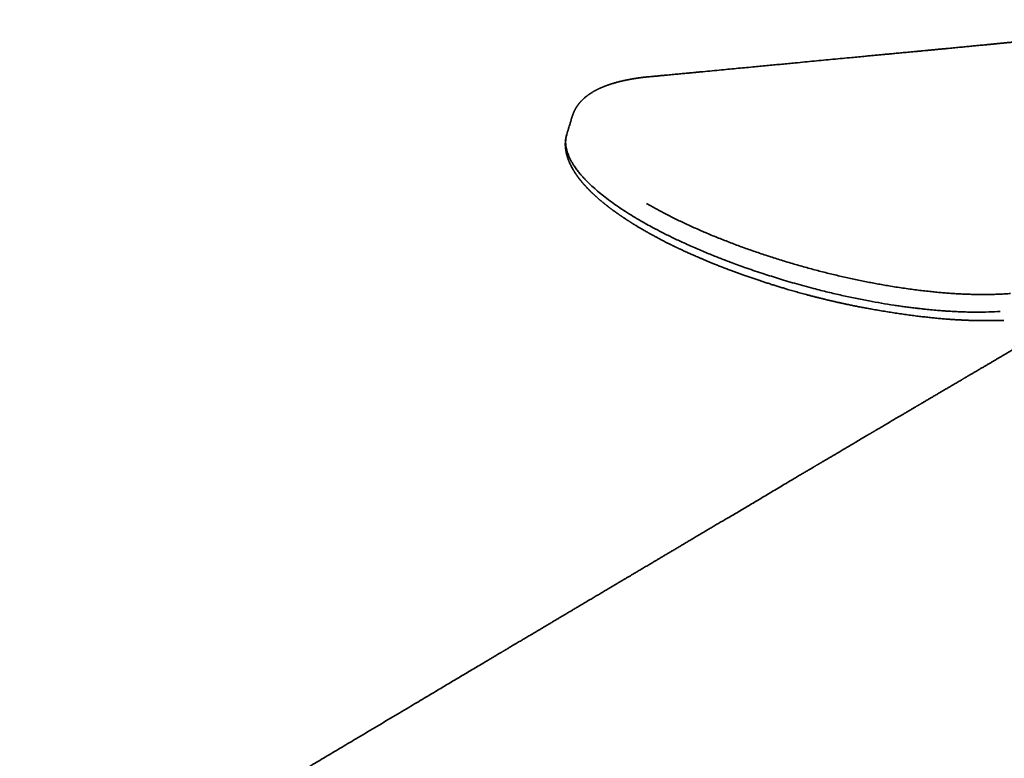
# Model space of a CAD drawing. Header units: millimetres. Extents: x 8 to 634, y 12 to 511.
# Tile 11 of 21: x 483 to 556, y 184 to 238. Entities that reach past the tile are written whole.
import ezdxf

# ---------------------------------------------------------------- set-up
doc = ezdxf.new("R2010")
doc.units = ezdxf.units.MM

msp = doc.modelspace()

# ---------------------------------------------------------------- linework, layer by layer
at = {"color": 7, "linetype": 'Continuous', "lineweight": 35}
for p, q in [((523.801, 231.131), (523.801, 231.13)), ((555.32, 216.083), (555.317, 216.083)), ((555.32, 216.083), (555.416, 216.084))]:
    msp.add_line(p, q, dxfattribs=at)
for points, knots in [([(573.361, 238.298), (573.302, 238.293), (573.142, 238.278), (572.884, 238.254), (572.587, 238.227), (572.301, 238.201), (572.024, 238.174), (571.755, 238.149), (571.486, 238.123), (571.217, 238.097), (570.95, 238.072), (570.693, 238.047), (570.446, 238.023), (570.208, 238), (569.981, 237.977), (569.763, 237.956), (569.555, 237.936), (569.356, 237.916), (569.169, 237.898), (568.992, 237.88), (568.825, 237.864), (568.668, 237.848), (568.457, 237.827), (568.191, 237.801), (567.867, 237.769), (567.547, 237.737), (567.231, 237.706), (566.918, 237.675), (566.607, 237.645), (566.367, 237.621), (566.197, 237.605), (566.097, 237.595), (565.997, 237.585), (565.896, 237.575), (565.795, 237.565), (565.693, 237.555), (565.607, 237.547), (565.539, 237.54), (565.492, 237.536), (565.452, 237.532), (565.419, 237.529), (565.393, 237.526), (565.373, 237.524), (565.354, 237.522), (565.333, 237.52), (565.305, 237.517), (565.268, 237.514), (565.221, 237.509), (565.168, 237.504), (565.109, 237.498), (565.046, 237.492), (564.982, 237.486), (564.896, 237.477), (564.788, 237.467), (564.656, 237.454), (564.513, 237.44), (564.357, 237.425), (564.188, 237.408), (564.012, 237.391), (563.829, 237.373), (563.639, 237.355), (563.431, 237.335), (563.206, 237.313), (562.969, 237.29), (562.735, 237.267), (562.454, 237.239), (562.13, 237.208), (561.762, 237.172), (561.403, 237.137), (561.051, 237.102), (560.732, 237.071), (560.443, 237.043), (560.181, 237.017), (559.919, 236.992), (559.654, 236.966), (559.324, 236.934), (558.928, 236.895), (558.463, 236.849), (558.087, 236.813), (557.802, 236.785), (557.612, 236.766), (557.42, 236.747), (557.23, 236.729), (557.044, 236.711), (556.859, 236.693), (556.677, 236.675), (556.499, 236.657), (556.328, 236.641), (556.167, 236.625), (556.014, 236.61), (555.87, 236.596), (555.758, 236.585), (555.675, 236.577), (555.62, 236.572), (555.566, 236.567), (555.514, 236.561), (555.462, 236.556), (555.406, 236.551), (555.343, 236.545), (555.271, 236.538), (555.19, 236.53), (555.101, 236.521), (555.005, 236.512), (554.9, 236.502), (554.784, 236.49), (554.659, 236.478), (554.525, 236.465), (554.383, 236.451), (554.232, 236.437), (554.077, 236.422), (553.917, 236.406), (553.752, 236.39), (553.58, 236.373), (553.401, 236.356), (553.215, 236.338), (553.021, 236.319), (552.819, 236.3), (552.61, 236.279), (552.394, 236.258), (552.172, 236.237), (551.943, 236.215), (551.709, 236.192), (551.512, 236.173), (551.393, 236.162), (551.355, 236.158)], [0, 0, 0, 0, 0.007939, 0.021627, 0.034878, 0.047768, 0.060296, 0.072455, 0.084243, 0.096784, 0.10888, 0.120533, 0.131745, 0.142517, 0.15285, 0.162744, 0.1722, 0.18122, 0.189803, 0.197809, 0.205395, 0.212561, 0.21931, 0.234227, 0.248968, 0.263541, 0.277946, 0.292185, 0.306263, 0.320453, 0.32496, 0.329494, 0.334056, 0.338645, 0.343261, 0.347904, 0.352499, 0.354992, 0.357151, 0.358978, 0.360472, 0.361633, 0.362451, 0.363225, 0.364189, 0.365343, 0.367125, 0.369227, 0.371649, 0.374384, 0.377262, 0.380213, 0.383236, 0.388968, 0.394943, 0.401163, 0.408528, 0.416208, 0.424204, 0.432515, 0.441142, 0.450085, 0.460951, 0.471747, 0.482409, 0.492936, 0.510007, 0.526714, 0.543058, 0.559038, 0.574654, 0.586668, 0.598489, 0.610397, 0.622461, 0.634682, 0.655397, 0.67655, 0.69814, 0.706742, 0.715412, 0.72415, 0.732914, 0.741406, 0.749568, 0.758097, 0.766233, 0.773976, 0.781325, 0.788281, 0.794843, 0.80101, 0.803599, 0.806112, 0.808548, 0.810907, 0.81321, 0.81571, 0.818483, 0.821849, 0.825548, 0.829577, 0.833939, 0.838632, 0.843973, 0.849687, 0.855776, 0.862239, 0.869077, 0.87629, 0.883436, 0.890915, 0.898729, 0.906879, 0.915363, 0.924184, 0.933342, 0.942836, 0.952668, 0.962838, 0.973157, 0.983803, 0.994777, 1, 1, 1, 1]), ([(551.356, 236.158), (551.302, 236.153), (551.153, 236.139), (550.912, 236.117), (550.634, 236.091), (550.364, 236.065), (550.101, 236.04), (549.845, 236.016), (549.589, 235.992), (549.333, 235.968), (549.077, 235.944), (548.83, 235.921), (548.591, 235.898), (548.362, 235.877), (548.142, 235.856), (547.93, 235.836), (547.728, 235.817), (547.534, 235.798), (547.35, 235.781), (547.176, 235.765), (547.011, 235.749), (546.856, 235.734), (546.695, 235.719), (546.527, 235.703), (546.35, 235.686), (546.172, 235.669), (545.994, 235.653), (545.815, 235.636), (545.635, 235.618), (545.348, 235.591), (544.953, 235.554), (544.387, 235.5), (543.755, 235.44), (543.061, 235.374), (542.365, 235.307), (541.669, 235.241), (540.973, 235.175), (540.344, 235.115), (539.781, 235.061), (539.285, 235.014), (538.789, 234.966), (538.291, 234.919), (537.79, 234.871), (537.253, 234.82), (536.679, 234.765), (536.066, 234.707), (535.448, 234.648), (534.804, 234.587), (534.138, 234.524), (533.628, 234.475), (533.298, 234.444), (533.145, 234.43), (532.992, 234.415), (532.835, 234.4), (532.671, 234.385), (532.499, 234.368), (532.319, 234.351), (532.131, 234.334), (531.935, 234.315), (531.731, 234.296), (531.518, 234.276), (531.298, 234.255), (531.069, 234.233), (530.825, 234.21), (530.563, 234.186), (530.284, 234.16), (529.995, 234.132), (529.74, 234.108), (529.581, 234.094), (529.522, 234.088)], [0, 0, 0, 0, 0.007406, 0.020436, 0.033133, 0.045497, 0.057527, 0.069225, 0.080588, 0.092702, 0.104411, 0.115716, 0.126615, 0.13711, 0.147198, 0.156881, 0.166158, 0.175028, 0.183492, 0.191409, 0.198934, 0.206066, 0.212805, 0.221014, 0.229111, 0.237243, 0.245408, 0.253609, 0.261843, 0.270112, 0.293028, 0.316203, 0.347955, 0.379854, 0.411757, 0.443661, 0.475566, 0.507472, 0.530214, 0.552957, 0.575699, 0.598445, 0.621373, 0.644575, 0.672271, 0.700346, 0.728795, 0.75726, 0.788892, 0.820259, 0.827264, 0.834255, 0.841233, 0.84836, 0.855856, 0.863721, 0.871955, 0.880559, 0.889532, 0.898874, 0.908584, 0.918664, 0.929112, 0.939929, 0.952253, 0.965022, 0.978236, 0.991895, 1, 1, 1, 1]), ([(529.519, 234.09), (529.473, 234.085), (529.384, 234.077), (529.257, 234.063), (529.139, 234.05), (529.031, 234.037), (528.933, 234.025), (528.845, 234.014), (528.766, 234.003), (528.696, 233.994), (528.635, 233.985), (528.585, 233.977), (528.543, 233.971), (528.507, 233.966), (528.478, 233.961), (528.456, 233.958), (528.437, 233.955), (528.421, 233.952), (528.398, 233.949), (528.365, 233.944), (528.322, 233.936), (528.272, 233.928), (528.218, 233.919), (528.141, 233.905), (528.044, 233.888), (527.941, 233.868), (527.851, 233.851), (527.776, 233.835), (527.704, 233.82), (527.637, 233.806), (527.573, 233.792), (527.515, 233.778), (527.467, 233.767), (527.43, 233.758), (527.401, 233.751), (527.372, 233.745), (527.341, 233.737), (527.305, 233.728), (527.264, 233.718), (527.22, 233.706), (527.149, 233.688), (527.054, 233.662), (526.937, 233.63), (526.846, 233.603), (526.781, 233.583), (526.744, 233.571), (526.711, 233.561), (526.684, 233.552), (526.661, 233.545), (526.638, 233.538), (526.612, 233.529), (526.582, 233.519), (526.548, 233.508), (526.509, 233.495), (526.47, 233.481), (526.431, 233.467), (526.391, 233.453), (526.349, 233.438), (526.304, 233.421), (526.263, 233.406), (526.229, 233.393), (526.205, 233.383), (526.186, 233.376), (526.17, 233.37), (526.154, 233.363), (526.135, 233.355), (526.111, 233.346), (526.08, 233.333), (526.042, 233.317), (525.998, 233.299), (525.953, 233.279), (525.912, 233.262), (525.877, 233.246), (525.846, 233.232), (525.817, 233.218), (525.792, 233.207), (525.773, 233.197), (525.753, 233.188), (525.73, 233.177), (525.701, 233.163), (525.668, 233.147), (525.634, 233.13), (525.598, 233.112), (525.562, 233.093), (525.527, 233.074), (525.495, 233.057), (525.466, 233.041), (525.44, 233.027), (525.405, 233.007), (525.359, 232.981), (525.301, 232.946), (525.249, 232.914), (525.203, 232.886), (525.165, 232.861), (525.128, 232.837), (525.095, 232.815), (525.069, 232.797), (525.047, 232.782), (525.029, 232.769), (525.008, 232.754), (524.984, 232.738), (524.94, 232.705), (524.877, 232.657), (524.795, 232.592), (524.716, 232.526), (524.64, 232.458), (524.569, 232.39), (524.511, 232.332), (524.468, 232.287), (524.439, 232.255), (524.41, 232.223), (524.38, 232.188), (524.355, 232.158), (524.334, 232.134), (524.321, 232.117), (524.308, 232.102), (524.297, 232.088), (524.286, 232.074), (524.274, 232.058), (524.26, 232.039), (524.244, 232.018), (524.228, 231.996), (524.212, 231.975), (524.198, 231.954), (524.183, 231.932), (524.166, 231.907), (524.148, 231.881), (524.132, 231.856), (524.119, 231.834), (524.108, 231.818), (524.099, 231.803), (524.091, 231.789), (524.081, 231.772), (524.069, 231.752), (524.056, 231.729), (524.043, 231.706), (524.03, 231.683), (524.019, 231.662), (524.009, 231.643), (524, 231.625), (523.991, 231.607), (523.98, 231.587), (523.968, 231.562), (523.955, 231.535), (523.943, 231.508), (523.931, 231.483), (523.921, 231.46), (523.913, 231.44), (523.905, 231.421), (523.897, 231.403), (523.89, 231.385), (523.882, 231.365), (523.874, 231.344), (523.865, 231.321), (523.855, 231.296), (523.846, 231.27), (523.837, 231.245), (523.829, 231.22), (523.819, 231.19), (523.809, 231.16), (523.803, 231.138), (523.8, 231.13)], [0, 0, 0, 0, 0.0152681, 0.0295568, 0.0428656, 0.0551942, 0.066542, 0.0767323, 0.0859757, 0.0942721, 0.1016211, 0.1073819, 0.1123872, 0.1166366, 0.1201302, 0.1228678, 0.1248507, 0.1266933, 0.1289017, 0.1331964, 0.138428, 0.1445968, 0.1515289, 0.158631, 0.1729335, 0.1877026, 0.1975431, 0.2073456, 0.2166577, 0.2254677, 0.2337755, 0.2415805, 0.2486088, 0.2528536, 0.2566197, 0.2602129, 0.2644203, 0.2692817, 0.2747974, 0.2809676, 0.2876561, 0.3040412, 0.3205945, 0.3373016, 0.3434145, 0.3488385, 0.3535733, 0.3576187, 0.3609745, 0.3638624, 0.3677977, 0.3723453, 0.3775053, 0.3832782, 0.389747, 0.3953645, 0.4014529, 0.4080125, 0.4150434, 0.4224823, 0.4272091, 0.4310986, 0.4341507, 0.43639, 0.4385828, 0.4419309, 0.4458197, 0.4502492, 0.4570281, 0.4643461, 0.4718448, 0.4795244, 0.4847447, 0.4900455, 0.4951656, 0.4994536, 0.5028781, 0.505464, 0.5096693, 0.5148119, 0.520892, 0.5268899, 0.5332315, 0.5398112, 0.5466291, 0.5521534, 0.5576165, 0.5625634, 0.5669778, 0.5772139, 0.5883813, 0.6003055, 0.6077606, 0.6154412, 0.6232022, 0.6300697, 0.6358626, 0.6396599, 0.6433333, 0.6476675, 0.6526692, 0.6582342, 0.6761705, 0.6939146, 0.7130113, 0.730397, 0.7479348, 0.7656316, 0.7736733, 0.781446, 0.7889816, 0.7968993, 0.8056281, 0.8099172, 0.8137952, 0.8172619, 0.8203169, 0.8232268, 0.8267753, 0.8310137, 0.835814, 0.8409248, 0.8454421, 0.8495619, 0.8541581, 0.8593357, 0.8650953, 0.8709536, 0.8749277, 0.878327, 0.8811513, 0.8837958, 0.8871218, 0.8911598, 0.895601, 0.9006114, 0.9049821, 0.9088701, 0.9127234, 0.9157462, 0.9188545, 0.9226113, 0.927115, 0.9323876, 0.9373945, 0.9418874, 0.9458659, 0.949332, 0.9524792, 0.9554298, 0.9586239, 0.9615639, 0.9648589, 0.9688435, 0.9734034, 0.977922, 0.9820608, 0.9861326, 0.9908178, 0.9963342, 1, 1, 1, 1]), ([(523.801, 231.132), (523.755, 230.981), (523.683, 230.744), (523.596, 230.456), (523.509, 230.17), (523.448, 229.968), (523.403, 229.821)], [0, 0, 0, 0, 0.343849, 0.538612, 0.663448, 1, 1, 1, 1]), ([(523.395, 229.81), (523.394, 229.805), (523.389, 229.788), (523.382, 229.761), (523.374, 229.73), (523.366, 229.7), (523.359, 229.67), (523.352, 229.638), (523.346, 229.605), (523.339, 229.57), (523.333, 229.534), (523.327, 229.499), (523.322, 229.466), (523.319, 229.437), (523.315, 229.41), (523.313, 229.385), (523.31, 229.357), (523.307, 229.328), (523.305, 229.3), (523.303, 229.275), (523.302, 229.253), (523.301, 229.235), (523.3, 229.218), (523.3, 229.201), (523.299, 229.183), (523.299, 229.162), (523.298, 229.139), (523.298, 229.116), (523.298, 229.092), (523.298, 229.069), (523.299, 229.047), (523.299, 229.027), (523.3, 229.009), (523.3, 228.991), (523.301, 228.971), (523.303, 228.947), (523.304, 228.922), (523.306, 228.895), (523.308, 228.871), (523.31, 228.849), (523.312, 228.83), (523.314, 228.812), (523.316, 228.792), (523.318, 228.772), (523.322, 228.743), (523.327, 228.705), (523.334, 228.658), (523.341, 228.611), (523.348, 228.573), (523.354, 228.544), (523.358, 228.522), (523.362, 228.502), (523.366, 228.482), (523.371, 228.461), (523.376, 228.439), (523.382, 228.414), (523.388, 228.386), (523.395, 228.358), (523.402, 228.332), (523.408, 228.31), (523.413, 228.291), (523.418, 228.273), (523.424, 228.25), (523.433, 228.222), (523.443, 228.189), (523.454, 228.154), (523.465, 228.117), (523.478, 228.08), (523.49, 228.043), (523.505, 228.002), (523.52, 227.961), (523.535, 227.922), (523.55, 227.883), (523.566, 227.844), (523.588, 227.792), (523.617, 227.724), (523.65, 227.652), (523.685, 227.578), (523.719, 227.509), (523.758, 227.434), (523.801, 227.354), (523.839, 227.286), (523.869, 227.233), (523.89, 227.197), (523.91, 227.164), (523.93, 227.132), (523.95, 227.1), (523.969, 227.068), (523.988, 227.039), (524.005, 227.012), (524.022, 226.987), (524.039, 226.961), (524.055, 226.936), (524.069, 226.914), (524.085, 226.892), (524.102, 226.866), (524.12, 226.841), (524.135, 226.819), (524.146, 226.803), (524.157, 226.787), (524.169, 226.77), (524.183, 226.751), (524.199, 226.729), (524.215, 226.707), (524.23, 226.686), (524.244, 226.668), (524.258, 226.649), (524.274, 226.628), (524.29, 226.606), (524.305, 226.586), (524.319, 226.568), (524.332, 226.551), (524.345, 226.534), (524.36, 226.515), (524.377, 226.493), (524.395, 226.47), (524.411, 226.45), (524.426, 226.431), (524.442, 226.412), (524.461, 226.389), (524.483, 226.362), (524.506, 226.333), (524.53, 226.305), (524.554, 226.276), (524.582, 226.244), (524.61, 226.211), (524.637, 226.18), (524.657, 226.156), (524.673, 226.138), (524.687, 226.123), (524.703, 226.105), (524.722, 226.083), (524.743, 226.059), (524.766, 226.035), (524.787, 226.011), (524.82, 225.975), (524.864, 225.927), (524.917, 225.872), (524.963, 225.824), (525.004, 225.781), (525.045, 225.74), (525.081, 225.703), (525.114, 225.67), (525.144, 225.64), (525.177, 225.607), (525.212, 225.573), (525.249, 225.538), (525.285, 225.503), (525.323, 225.467), (525.361, 225.431), (525.402, 225.393), (525.445, 225.353), (525.488, 225.313), (525.532, 225.273), (525.577, 225.233), (525.622, 225.193), (525.669, 225.15), (525.721, 225.105), (525.776, 225.058), (525.83, 225.011), (525.88, 224.968), (525.925, 224.93), (525.966, 224.896), (526.003, 224.865), (526.036, 224.838), (526.065, 224.814), (526.092, 224.791), (526.122, 224.767), (526.158, 224.738), (526.2, 224.704), (526.243, 224.67), (526.284, 224.637), (526.323, 224.606), (526.363, 224.575), (526.4, 224.546), (526.433, 224.52), (526.46, 224.499), (526.483, 224.482), (526.503, 224.466), (526.523, 224.451), (526.545, 224.434), (526.571, 224.414), (526.604, 224.39), (526.644, 224.359), (526.692, 224.323), (526.741, 224.286), (526.792, 224.249), (526.843, 224.211), (526.898, 224.171), (526.957, 224.129), (527.019, 224.084), (527.08, 224.04), (527.138, 223.999), (527.191, 223.962), (527.238, 223.929), (527.279, 223.901), (527.317, 223.874), (527.355, 223.849), (527.393, 223.822), (527.433, 223.795), (527.475, 223.766), (527.521, 223.735), (527.573, 223.7), (527.632, 223.661), (527.698, 223.617), (527.763, 223.574), (527.823, 223.535), (527.877, 223.5), (527.932, 223.464), (527.986, 223.429), (528.034, 223.399), (528.073, 223.374), (528.105, 223.353), (528.13, 223.337), (528.15, 223.325), (528.168, 223.313), (528.19, 223.3), (528.217, 223.282), (528.252, 223.261), (528.294, 223.235), (528.343, 223.204), (528.4, 223.169), (528.46, 223.132), (528.561, 223.07), (528.7, 222.986), (528.876, 222.882), (529.038, 222.787), (529.185, 222.702), (529.29, 222.642), (529.362, 222.601), (529.402, 222.578), (529.443, 222.556), (529.481, 222.534), (529.514, 222.516), (529.541, 222.501), (529.561, 222.49), (529.576, 222.481), (529.592, 222.473), (529.614, 222.46), (529.647, 222.442), (529.691, 222.418), (529.761, 222.379), (529.855, 222.328), (529.969, 222.266), (530.084, 222.205), (530.198, 222.144), (530.312, 222.084), (530.425, 222.025), (530.538, 221.967), (530.68, 221.894), (530.855, 221.805), (531.016, 221.725), (531.131, 221.668), (531.199, 221.634), (531.267, 221.601), (531.333, 221.569), (531.396, 221.538), (531.452, 221.511), (531.5, 221.488), (531.539, 221.47), (531.568, 221.455), (531.593, 221.444), (531.622, 221.43), (531.659, 221.412), (531.706, 221.39), (531.77, 221.36), (531.855, 221.319), (531.964, 221.269), (532.082, 221.214), (532.21, 221.155), (532.346, 221.093), (532.491, 221.028), (532.643, 220.96), (532.803, 220.889), (532.971, 220.815), (533.152, 220.737), (533.349, 220.653), (533.56, 220.563), (533.782, 220.471), (534.013, 220.375), (534.266, 220.273), (534.541, 220.163), (534.84, 220.046), (535.152, 219.925), (535.452, 219.811), (535.739, 219.704), (536.007, 219.606), (536.274, 219.509), (536.553, 219.41), (536.843, 219.309), (537.141, 219.206), (537.433, 219.107), (537.717, 219.012), (537.993, 218.921), (538.278, 218.829), (538.572, 218.735), (538.873, 218.642), (539.162, 218.553), (539.44, 218.469), (539.688, 218.396), (539.908, 218.331), (540.102, 218.276), (540.294, 218.221), (540.487, 218.167), (540.687, 218.112), (540.893, 218.055), (541.107, 217.998), (541.326, 217.94), (541.552, 217.881), (541.784, 217.821), (542.022, 217.761), (542.266, 217.701), (542.486, 217.647), (542.677, 217.602), (542.834, 217.565), (542.983, 217.53), (543.121, 217.498), (543.249, 217.469), (543.367, 217.442), (543.475, 217.418), (543.573, 217.397), (543.648, 217.38), (543.71, 217.367), (543.764, 217.355), (543.829, 217.341), (543.897, 217.326), (543.965, 217.312), (544.119, 217.279), (544.349, 217.231), (544.656, 217.168), (544.974, 217.105), (545.315, 217.04), (545.679, 216.972), (546.077, 216.9), (546.508, 216.825), (546.969, 216.748), (547.43, 216.674), (547.89, 216.605), (548.347, 216.539), (548.801, 216.477), (549.236, 216.421), (549.654, 216.37), (550.053, 216.325), (550.445, 216.284), (550.829, 216.247), (551.206, 216.213), (551.555, 216.186), (551.876, 216.163), (552.167, 216.145), (552.446, 216.129), (552.713, 216.116), (552.978, 216.105), (553.239, 216.096), (553.436, 216.091), (553.565, 216.088), (553.63, 216.086), (553.692, 216.085), (553.748, 216.084), (553.797, 216.083), (553.832, 216.083), (553.857, 216.082), (553.873, 216.082), (553.889, 216.082), (553.909, 216.082), (553.936, 216.081), (553.969, 216.081), (554.009, 216.08), (554.072, 216.08), (554.151, 216.079), (554.244, 216.078), (554.322, 216.078), (554.389, 216.078), (554.449, 216.078), (554.51, 216.078), (554.566, 216.078), (554.617, 216.078), (554.661, 216.078), (554.706, 216.078), (554.75, 216.078), (554.792, 216.078), (554.83, 216.079), (554.862, 216.079), (554.888, 216.079), (554.91, 216.079), (554.932, 216.079), (554.961, 216.08), (554.997, 216.08), (555.043, 216.08), (555.093, 216.081), (555.149, 216.081), (555.207, 216.082), (555.264, 216.082), (555.3, 216.083), (555.317, 216.083)], [0, 0, 0, 0, 0.000784, 0.002863, 0.004672, 0.006298, 0.008218, 0.0099, 0.011544, 0.013508, 0.015558, 0.017439, 0.019182, 0.020879, 0.022063, 0.023385, 0.024873, 0.026528, 0.027927, 0.029218, 0.030346, 0.031311, 0.032128, 0.032913, 0.033845, 0.034924, 0.036111, 0.037297, 0.038476, 0.039646, 0.040757, 0.041751, 0.042627, 0.04346, 0.044436, 0.045579, 0.04689, 0.048252, 0.049472, 0.050518, 0.051389, 0.052213, 0.053123, 0.05412, 0.0552, 0.057264, 0.059548, 0.061885, 0.063918, 0.065032, 0.066043, 0.067, 0.067906, 0.068834, 0.069848, 0.071031, 0.072386, 0.073771, 0.074988, 0.076018, 0.076883, 0.077692, 0.078586, 0.080015, 0.081585, 0.083246, 0.084997, 0.086652, 0.088451, 0.090235, 0.092366, 0.094213, 0.095775, 0.097743, 0.099751, 0.103136, 0.107219, 0.11012, 0.113578, 0.117122, 0.120903, 0.125021, 0.126928, 0.128621, 0.130219, 0.131795, 0.133349, 0.134883, 0.136412, 0.13757, 0.138854, 0.140215, 0.141408, 0.142404, 0.143467, 0.144779, 0.146234, 0.147181, 0.14799, 0.148706, 0.149533, 0.150498, 0.151589, 0.152782, 0.153785, 0.154632, 0.155606, 0.156636, 0.157784, 0.158824, 0.159712, 0.160464, 0.161296, 0.162277, 0.163403, 0.164622, 0.165645, 0.166498, 0.167428, 0.168502, 0.170039, 0.171485, 0.172827, 0.174306, 0.175932, 0.177695, 0.179304, 0.180625, 0.181305, 0.182032, 0.182942, 0.184036, 0.18531, 0.18659, 0.187779, 0.188877, 0.192079, 0.195066, 0.197318, 0.199445, 0.201543, 0.203646, 0.205019, 0.206548, 0.208239, 0.210052, 0.211743, 0.21366, 0.215376, 0.217214, 0.219202, 0.221232, 0.223273, 0.225321, 0.227355, 0.229373, 0.231467, 0.233811, 0.236323, 0.238702, 0.240922, 0.242817, 0.244571, 0.246144, 0.247529, 0.248727, 0.249762, 0.250951, 0.252445, 0.254232, 0.256132, 0.257662, 0.259224, 0.260818, 0.262412, 0.263666, 0.264733, 0.265613, 0.266318, 0.267066, 0.267937, 0.268931, 0.270046, 0.271722, 0.273588, 0.275487, 0.277392, 0.279303, 0.281221, 0.283489, 0.285766, 0.288034, 0.290121, 0.292021, 0.293692, 0.295136, 0.296407, 0.297714, 0.299051, 0.300441, 0.301884, 0.303415, 0.305177, 0.307188, 0.309446, 0.311951, 0.313651, 0.315448, 0.317341, 0.319169, 0.320753, 0.321978, 0.323002, 0.323826, 0.324449, 0.324905, 0.325609, 0.326499, 0.327577, 0.328938, 0.330514, 0.332302, 0.334257, 0.3362, 0.341815, 0.347179, 0.352294, 0.356402, 0.360343, 0.361547, 0.362735, 0.363907, 0.365058, 0.366055, 0.366833, 0.367393, 0.367747, 0.368155, 0.368723, 0.369709, 0.370968, 0.372501, 0.375708, 0.378958, 0.382171, 0.385348, 0.388487, 0.391591, 0.394657, 0.397723, 0.403194, 0.408762, 0.410532, 0.412311, 0.4141, 0.415891, 0.417525, 0.419017, 0.42026, 0.421255, 0.422004, 0.422562, 0.423166, 0.424256, 0.42545, 0.426729, 0.429224, 0.431987, 0.435019, 0.438229, 0.441667, 0.445278, 0.449059, 0.453009, 0.457129, 0.461417, 0.466327, 0.471441, 0.476758, 0.482276, 0.487997, 0.494727, 0.501717, 0.508966, 0.516475, 0.522557, 0.528761, 0.534865, 0.540832, 0.547758, 0.554492, 0.561037, 0.567393, 0.573563, 0.579547, 0.586483, 0.593155, 0.599564, 0.605709, 0.611592, 0.61603, 0.620306, 0.624463, 0.628719, 0.633104, 0.637677, 0.642385, 0.64723, 0.652213, 0.657337, 0.662604, 0.668016, 0.673534, 0.677246, 0.680752, 0.684049, 0.687137, 0.690014, 0.692633, 0.695046, 0.697247, 0.699214, 0.700083, 0.701373, 0.702891, 0.704415, 0.705946, 0.707483, 0.714817, 0.721482, 0.728254, 0.736451, 0.744788, 0.753257, 0.763925, 0.774713, 0.785577, 0.796498, 0.807455, 0.818427, 0.82939, 0.83941, 0.849381, 0.859283, 0.869109, 0.878879, 0.888604, 0.896729, 0.904616, 0.912279, 0.919734, 0.926992, 0.93476, 0.942313, 0.944257, 0.946187, 0.948089, 0.949794, 0.951251, 0.952461, 0.953006, 0.953481, 0.95391, 0.954505, 0.955309, 0.956324, 0.95755, 0.958986, 0.962063, 0.964928, 0.967582, 0.969432, 0.971263, 0.973215, 0.975289, 0.976657, 0.978073, 0.979539, 0.981038, 0.982404, 0.983659, 0.984714, 0.985569, 0.986223, 0.986904, 0.987774, 0.989043, 0.990577, 0.992349, 0.994143, 0.996251, 0.998326, 1, 1, 1, 1]), ([(523.404, 229.806), (523.386, 229.745), (523.348, 229.617), (523.327, 229.423), (523.322, 229.277), (523.324, 229.188), (523.326, 229.148), (523.328, 229.11), (523.331, 229.075), (523.334, 229.041), (523.361, 228.79), (523.435, 228.509), (523.565, 228.195), (523.61, 228.096), (523.658, 227.997), (523.71, 227.897), (523.766, 227.796), (523.841, 227.668), (523.961, 227.477), (524.102, 227.278), (524.244, 227.094), (524.354, 226.958), (524.48, 226.81), (524.624, 226.648), (524.789, 226.473), (525.149, 226.109), (525.753, 225.566), (526.688, 224.842), (527.725, 224.128), (528.513, 223.658), (528.906, 223.424)], [0, 0, 0, 0, 0.037015, 0.077346, 0.111172, 0.118956, 0.126295, 0.133187, 0.139633, 0.145632, 0.151186, 0.275064, 0.291286, 0.307505, 0.323721, 0.339935, 0.356145, 0.372351, 0.401203, 0.446793, 0.465705, 0.486469, 0.509084, 0.533546, 0.559852, 0.587997, 0.695849, 0.798201, 0.899306, 1, 1, 1, 1]), ([(529.302, 224.725), (529.417, 224.659), (529.648, 224.527), (530.005, 224.33), (530.369, 224.134), (530.742, 223.939), (531.122, 223.746), (531.51, 223.554), (531.904, 223.364), (532.305, 223.175), (532.713, 222.988), (533.127, 222.804), (533.546, 222.621), (533.971, 222.441), (534.401, 222.263), (534.836, 222.088), (535.275, 221.916), (535.718, 221.746), (536.165, 221.579), (536.615, 221.415), (537.069, 221.254), (537.525, 221.097), (537.984, 220.942), (538.444, 220.791), (538.907, 220.644), (539.371, 220.5), (539.836, 220.359), (540.302, 220.222), (540.769, 220.089), (541.236, 219.96), (541.702, 219.834), (542.169, 219.713), (542.635, 219.595), (543.101, 219.481), (543.566, 219.371), (544.03, 219.265), (544.492, 219.163), (544.953, 219.066), (545.409, 218.973), (545.859, 218.884), (546.305, 218.801), (546.747, 218.721), (547.215, 218.641), (547.706, 218.561), (548.221, 218.483), (548.73, 218.41), (549.233, 218.344), (549.731, 218.283), (550.199, 218.231), (550.637, 218.187), (551.047, 218.149), (551.452, 218.116), (551.852, 218.087), (552.244, 218.063), (552.628, 218.043), (553.005, 218.028), (553.375, 218.017), (553.763, 218.009), (554.166, 218.007), (554.583, 218.01), (554.991, 218.019), (555.389, 218.034), (555.778, 218.055), (556.029, 218.074), (556.155, 218.083)], [0, 0, 0, 0, 0.015624, 0.031249, 0.046873, 0.062498, 0.078124, 0.093749, 0.109374, 0.124999, 0.140624, 0.156249, 0.171874, 0.187499, 0.203125, 0.218751, 0.234377, 0.250002, 0.265626, 0.28125, 0.296874, 0.312498, 0.328123, 0.343748, 0.359374, 0.374999, 0.390624, 0.406248, 0.421873, 0.437498, 0.453124, 0.468751, 0.484377, 0.500003, 0.515682, 0.531362, 0.547041, 0.56272, 0.5784, 0.5938, 0.609201, 0.624601, 0.64, 0.658333, 0.676665, 0.694999, 0.713332, 0.731666, 0.749999, 0.765679, 0.781359, 0.797038, 0.812718, 0.828398, 0.843798, 0.859199, 0.874599, 0.889999, 0.908333, 0.926666, 0.945, 0.963333, 0.981667, 1, 1, 1, 1]), ([(528.906, 223.424), (529.034, 223.35), (529.323, 223.186), (529.821, 222.914), (530.436, 222.593), (531.149, 222.238), (531.823, 221.92), (532.404, 221.657), (532.871, 221.451), (533.328, 221.255), (533.773, 221.069), (534.204, 220.893), (534.768, 220.669), (535.54, 220.372), (536.597, 219.986), (537.563, 219.656), (538.372, 219.394), (538.962, 219.209), (539.584, 219.02), (540.239, 218.829), (540.926, 218.637), (541.746, 218.418), (542.681, 218.182), (543.708, 217.943), (544.72, 217.725), (546.008, 217.473), (547.017, 217.302), (547.75, 217.192), (547.951, 217.162), (548.151, 217.134), (548.35, 217.107), (548.548, 217.08), (548.745, 217.054), (548.94, 217.03), (549.16, 217.003), (549.44, 216.97), (549.814, 216.928), (550.276, 216.882), (550.744, 216.839), (551.15, 216.807), (551.466, 216.785), (551.732, 216.768), (551.976, 216.755), (552.199, 216.743), (552.737, 216.72), (553.537, 216.701), (554.537, 216.71), (555.129, 216.741), (555.408, 216.756)], [0, 0, 0, 0, 0.017715, 0.039713, 0.066011, 0.096631, 0.12799, 0.146539, 0.164421, 0.181634, 0.198175, 0.214042, 0.229234, 0.259786, 0.297101, 0.341195, 0.36038, 0.380615, 0.401899, 0.424233, 0.447615, 0.472046, 0.508084, 0.543353, 0.577847, 0.613112, 0.67836, 0.68568, 0.692998, 0.700315, 0.70763, 0.714944, 0.722256, 0.729567, 0.736782, 0.746981, 0.761167, 0.779333, 0.800204, 0.815951, 0.827445, 0.838167, 0.848119, 0.857301, 0.865714, 0.915022, 0.959777, 1, 1, 1, 1]), ([(560.086, 216.132), (560.084, 216.131), (560.063, 216.118), (560.021, 216.093), (559.949, 216.051), (559.863, 216.001), (559.761, 215.941), (559.652, 215.877), (559.536, 215.809), (559.399, 215.729), (559.244, 215.638), (559.074, 215.538), (558.904, 215.438), (558.74, 215.342), (558.581, 215.248), (558.426, 215.158), (558.258, 215.059), (558.077, 214.953), (557.885, 214.84), (557.702, 214.732), (557.526, 214.629), (557.374, 214.54), (557.243, 214.463), (557.134, 214.399), (557.026, 214.336), (556.92, 214.273), (556.814, 214.212), (556.727, 214.16), (556.659, 214.12), (556.61, 214.092), (556.568, 214.067), (556.532, 214.046), (556.5, 214.027), (556.467, 214.007), (556.427, 213.984), (556.38, 213.957), (556.326, 213.925), (556.236, 213.872), (556.109, 213.797), (555.944, 213.701), (555.778, 213.603), (555.61, 213.504), (555.441, 213.405), (555.265, 213.302), (555.084, 213.195), (554.898, 213.086), (554.708, 212.974), (554.513, 212.86), (554.315, 212.743), (554.112, 212.624), (553.906, 212.504), (553.7, 212.383), (553.542, 212.29), (553.431, 212.225), (553.367, 212.187), (553.303, 212.149), (553.239, 212.112), (553.176, 212.075), (553.115, 212.039), (553.055, 212.004), (553.003, 211.973), (552.959, 211.947), (552.923, 211.926), (552.894, 211.909), (552.872, 211.896), (552.853, 211.885), (552.834, 211.874), (552.808, 211.859), (552.774, 211.838), (552.729, 211.812), (552.679, 211.783), (552.626, 211.752), (552.571, 211.719), (552.486, 211.67), (552.369, 211.601), (552.223, 211.515), (552.073, 211.427), (551.921, 211.337), (551.762, 211.244), (551.575, 211.134), (551.358, 211.006), (551.111, 210.861), (550.857, 210.711), (550.595, 210.557), (550.381, 210.432), (550.218, 210.336), (550.107, 210.27), (549.998, 210.206), (549.894, 210.145), (549.799, 210.089), (549.712, 210.038), (549.637, 209.994), (549.573, 209.956), (549.519, 209.924), (549.472, 209.896), (549.433, 209.874), (549.403, 209.856), (549.381, 209.843), (549.367, 209.834), (549.355, 209.827), (549.34, 209.819), (549.319, 209.806), (549.289, 209.789), (549.25, 209.766), (549.204, 209.739), (549.146, 209.705), (549.076, 209.663), (548.993, 209.614), (548.901, 209.56), (548.803, 209.503), (548.701, 209.443), (548.595, 209.38), (548.485, 209.315), (548.374, 209.25), (548.231, 209.166), (548.059, 209.064), (547.866, 208.95), (547.687, 208.845), (547.522, 208.748), (547.363, 208.654), (547.202, 208.559), (547.039, 208.463), (546.871, 208.364), (546.708, 208.268), (546.547, 208.173), (546.389, 208.08), (546.266, 208.007), (546.175, 207.954), (546.119, 207.921), (546.066, 207.889), (546.019, 207.862), (545.98, 207.838), (545.948, 207.82), (545.923, 207.805), (545.904, 207.793), (545.882, 207.781), (545.854, 207.764), (545.818, 207.743), (545.773, 207.717), (545.721, 207.686), (545.661, 207.65), (545.593, 207.61), (545.517, 207.565), (545.436, 207.518), (545.352, 207.468), (545.267, 207.418), (545.183, 207.368), (544.992, 207.256), (544.633, 207.043), (544.102, 206.73), (543.509, 206.38), (542.921, 206.032), (542.508, 205.788), (542.271, 205.647), (542.208, 205.61), (542.152, 205.577), (542.102, 205.547), (542.058, 205.522), (542.021, 205.499), (541.99, 205.481), (541.966, 205.467), (541.948, 205.456), (541.933, 205.447), (541.917, 205.438), (541.898, 205.426), (541.874, 205.413), (541.845, 205.395), (541.808, 205.373), (541.763, 205.347), (541.71, 205.315), (541.648, 205.279), (541.579, 205.238), (541.501, 205.192), (541.415, 205.141), (541.321, 205.085), (541.22, 205.026), (541.112, 204.961), (540.996, 204.893), (540.871, 204.819), (540.738, 204.74), (540.596, 204.656), (540.445, 204.567), (540.287, 204.473), (540.121, 204.375), (539.949, 204.272), (539.772, 204.168), (539.652, 204.097), (539.592, 204.061)], [0, 0, 0, 0, 0.000299, 0.003136, 0.006147, 0.010751, 0.015711, 0.021028, 0.026701, 0.03273, 0.040938, 0.049404, 0.05764, 0.06564, 0.073404, 0.080931, 0.088222, 0.098033, 0.107381, 0.116266, 0.124766, 0.133108, 0.138491, 0.143811, 0.149068, 0.154264, 0.159397, 0.164431, 0.167057, 0.169397, 0.17145, 0.173217, 0.174697, 0.176123, 0.178106, 0.180418, 0.183059, 0.186025, 0.1936, 0.201605, 0.210041, 0.217937, 0.226176, 0.234759, 0.24362, 0.252685, 0.261953, 0.271425, 0.2811, 0.29098, 0.301064, 0.311183, 0.321023, 0.324207, 0.32736, 0.330482, 0.333573, 0.336632, 0.33966, 0.34263, 0.345277, 0.347323, 0.349056, 0.350477, 0.351585, 0.352391, 0.353248, 0.354325, 0.356122, 0.358318, 0.360816, 0.363411, 0.366098, 0.368876, 0.375786, 0.383203, 0.390253, 0.397708, 0.405495, 0.413462, 0.425149, 0.437194, 0.449598, 0.46236, 0.475482, 0.480831, 0.486237, 0.49168, 0.496798, 0.50146, 0.505666, 0.509415, 0.512451, 0.515103, 0.517371, 0.519257, 0.520758, 0.521876, 0.522412, 0.522871, 0.523597, 0.52462, 0.52594, 0.527984, 0.53025, 0.532739, 0.536422, 0.540504, 0.544985, 0.549866, 0.554728, 0.559931, 0.565412, 0.570839, 0.576162, 0.586317, 0.596075, 0.60445, 0.612509, 0.620249, 0.627672, 0.636096, 0.644207, 0.652185, 0.66003, 0.667743, 0.675324, 0.678143, 0.680942, 0.683599, 0.685896, 0.687827, 0.689369, 0.690559, 0.691404, 0.692288, 0.693692, 0.69548, 0.69765, 0.700204, 0.70314, 0.706459, 0.710162, 0.714216, 0.718342, 0.722473, 0.726611, 0.730754, 0.750361, 0.779361, 0.808497, 0.837286, 0.865685, 0.869055, 0.872116, 0.874867, 0.877309, 0.879442, 0.881266, 0.88278, 0.883985, 0.884802, 0.885449, 0.886219, 0.88714, 0.888236, 0.889659, 0.891466, 0.893657, 0.896231, 0.899245, 0.902657, 0.906467, 0.910674, 0.915279, 0.920188, 0.925481, 0.931157, 0.937216, 0.94378, 0.95074, 0.958098, 0.965853, 0.974006, 0.9824, 0.991177, 1, 1, 1, 1]), ([(555.405, 216.084), (555.444, 216.085), (555.532, 216.086), (555.62, 216.087), (555.668, 216.088)], [0, 0, 0, 0, 0.4440157, 1, 1, 1, 1]), ([(539.592, 204.061), (539.439, 203.97), (539.126, 203.784), (538.657, 203.504), (538.187, 203.222), (537.726, 202.946), (537.273, 202.675), (536.837, 202.415), (536.416, 202.165), (536.009, 201.926), (535.609, 201.692), (535.224, 201.469), (534.973, 201.325), (534.853, 201.256)], [0, 0, 0, 0, 0.097091, 0.1984391, 0.297992, 0.3957444, 0.4916976, 0.5858605, 0.6730111, 0.7585864, 0.8425988, 0.9250615, 1, 1, 1, 1]), ([(534.853, 201.256), (534.754, 201.199), (534.56, 201.087), (534.276, 200.917), (534.002, 200.752), (533.734, 200.591), (533.446, 200.418), (533.138, 200.234), (532.811, 200.04), (532.505, 199.858), (532.219, 199.689), (531.952, 199.53), (531.693, 199.377), (531.442, 199.228), (531.199, 199.084), (530.964, 198.945), (530.736, 198.81), (530.517, 198.68), (530.305, 198.555), (530.101, 198.434), (529.905, 198.318), (529.721, 198.209), (529.547, 198.106), (529.385, 198.01), (529.229, 197.918), (529.08, 197.829), (528.936, 197.744), (528.797, 197.661), (528.662, 197.581), (528.536, 197.506), (528.417, 197.436), (528.302, 197.368), (528.167, 197.287), (528.005, 197.191), (527.815, 197.078), (527.614, 196.959), (527.401, 196.832), (527.176, 196.698), (526.942, 196.56), (526.701, 196.417), (526.445, 196.264), (526.172, 196.102), (525.883, 195.931), (525.585, 195.754), (525.278, 195.571), (524.962, 195.384), (524.636, 195.19), (524.338, 195.013), (524.068, 194.852), (523.828, 194.711), (523.589, 194.568), (523.353, 194.428), (523.123, 194.292), (522.899, 194.159), (522.682, 194.029), (522.461, 193.898), (522.237, 193.765), (522.011, 193.631), (521.794, 193.502), (521.584, 193.377), (521.383, 193.257), (521.189, 193.142), (521.009, 193.035), (520.841, 192.935), (520.685, 192.843), (520.536, 192.754), (520.394, 192.67), (520.258, 192.589), (520.121, 192.507), (519.977, 192.422), (519.823, 192.33), (519.659, 192.233), (519.493, 192.134), (519.326, 192.035), (519.194, 191.956), (519.095, 191.897), (519.032, 191.86), (518.975, 191.826), (518.92, 191.793), (518.867, 191.762), (518.819, 191.734), (518.781, 191.711), (518.751, 191.693), (518.724, 191.677), (518.695, 191.66), (518.657, 191.637), (518.61, 191.609), (518.551, 191.574), (518.486, 191.535), (518.413, 191.492), (518.332, 191.444), (518.243, 191.391), (518.147, 191.334), (518.043, 191.272), (517.896, 191.185), (517.708, 191.073), (517.417, 190.9), (517.06, 190.688), (516.64, 190.438), (516.215, 190.185), (515.786, 189.93), (515.349, 189.67), (514.902, 189.404), (514.446, 189.133), (513.954, 188.84), (513.427, 188.527), (512.868, 188.194), (512.306, 187.86), (511.482, 187.369), (510.392, 186.72), (509.032, 185.912), (507.936, 185.259), (507.106, 184.765), (506.548, 184.433), (505.993, 184.103), (505.445, 183.777), (504.908, 183.457), (504.38, 183.143), (503.863, 182.835), (503.352, 182.531), (502.828, 182.219), (502.292, 181.9), (501.853, 181.639), (501.529, 181.446), (501.318, 181.32), (501.112, 181.198), (500.921, 181.084), (500.747, 180.98), (500.587, 180.885), (500.436, 180.795), (500.293, 180.71), (500.159, 180.63), (500.033, 180.555), (499.915, 180.485), (499.811, 180.423), (499.722, 180.37), (499.646, 180.325), (499.575, 180.282), (499.514, 180.246), (499.463, 180.216), (499.418, 180.189), (499.371, 180.161), (499.315, 180.127), (499.247, 180.087), (499.167, 180.039), (499.077, 179.986), (498.978, 179.927), (498.869, 179.862), (498.758, 179.796), (498.643, 179.728), (498.528, 179.659), (498.406, 179.586), (498.278, 179.51), (498.148, 179.432), (498.016, 179.354), (497.805, 179.228), (497.511, 179.053), (497.117, 178.818), (496.696, 178.568), (496.249, 178.301), (495.792, 178.029), (495.386, 177.787), (495.031, 177.575), (494.729, 177.395), (494.425, 177.214), (494.119, 177.031), (493.781, 176.83), (493.414, 176.611), (493.019, 176.375), (492.633, 176.144), (492.255, 175.919), (491.885, 175.698), (491.531, 175.486), (491.191, 175.283), (490.865, 175.088), (490.546, 174.898), (490.235, 174.712), (489.975, 174.556), (489.765, 174.43), (489.605, 174.335), (489.453, 174.244), (489.309, 174.158), (489.174, 174.077), (489.047, 174.001), (488.93, 173.93), (488.819, 173.864), (488.717, 173.803), (488.622, 173.746), (488.535, 173.694), (488.456, 173.646), (488.396, 173.61), (488.353, 173.584), (488.324, 173.568), (488.298, 173.552), (488.272, 173.536), (488.246, 173.52), (488.215, 173.502), (488.174, 173.478), (488.123, 173.447), (488.061, 173.41), (487.994, 173.369), (487.923, 173.327), (487.839, 173.276), (487.741, 173.218), (487.628, 173.15), (487.505, 173.076), (487.371, 172.996), (487.226, 172.909), (487.074, 172.817), (486.916, 172.722), (486.69, 172.586), (486.394, 172.408), (486.027, 172.188), (485.654, 171.963), (485.368, 171.791), (485.171, 171.671), (485.063, 171.606), (484.955, 171.541), (484.849, 171.477), (484.747, 171.416), (484.654, 171.359), (484.57, 171.309), (484.494, 171.263), (484.427, 171.222), (484.369, 171.187), (484.322, 171.158), (484.284, 171.136), (484.257, 171.119), (484.239, 171.109), (484.227, 171.101), (484.213, 171.093), (484.193, 171.081), (484.166, 171.064), (484.131, 171.043), (484.088, 171.017), (484.038, 170.987), (483.981, 170.952), (483.916, 170.913), (483.843, 170.869), (483.762, 170.82), (483.674, 170.766), (483.577, 170.708), (483.473, 170.644), (483.361, 170.577), (483.242, 170.504), (483.126, 170.434), (483.05, 170.387), (483.015, 170.366)], [0, 0, 0, 0, 0.005609, 0.011073, 0.016387, 0.021567, 0.026631, 0.0331, 0.039385, 0.045482, 0.050765, 0.055897, 0.060875, 0.065702, 0.070376, 0.074899, 0.07927, 0.083489, 0.087557, 0.091472, 0.095236, 0.098848, 0.102114, 0.105244, 0.10824, 0.111099, 0.113824, 0.116565, 0.119154, 0.121591, 0.123876, 0.126027, 0.128199, 0.131718, 0.135367, 0.139146, 0.14334, 0.147683, 0.152175, 0.156817, 0.161608, 0.166994, 0.172556, 0.178296, 0.184213, 0.190307, 0.196578, 0.203026, 0.207562, 0.212182, 0.21684, 0.221391, 0.225822, 0.230134, 0.234325, 0.238398, 0.242905, 0.247257, 0.251452, 0.255491, 0.259374, 0.2631, 0.266671, 0.269806, 0.272811, 0.275684, 0.278425, 0.281036, 0.283543, 0.286346, 0.289329, 0.29249, 0.29583, 0.298918, 0.302144, 0.303441, 0.304656, 0.305758, 0.306746, 0.307861, 0.308784, 0.309517, 0.310059, 0.310543, 0.311101, 0.311732, 0.312718, 0.313843, 0.315105, 0.316505, 0.318073, 0.319784, 0.321637, 0.323634, 0.325774, 0.330126, 0.334536, 0.342558, 0.350765, 0.358855, 0.367118, 0.375553, 0.384162, 0.392945, 0.4019, 0.412635, 0.423421, 0.434243, 0.445101, 0.471101, 0.497307, 0.52372, 0.534513, 0.545321, 0.556018, 0.566581, 0.577008, 0.587118, 0.597097, 0.606947, 0.616666, 0.627397, 0.637965, 0.642072, 0.646154, 0.650158, 0.653966, 0.657198, 0.660271, 0.663185, 0.665939, 0.668535, 0.670971, 0.673249, 0.675367, 0.676944, 0.678419, 0.679786, 0.681035, 0.681933, 0.682761, 0.683638, 0.684644, 0.686009, 0.687556, 0.689285, 0.691197, 0.69329, 0.695566, 0.697662, 0.699891, 0.702254, 0.704739, 0.70726, 0.709799, 0.712357, 0.719488, 0.726761, 0.735199, 0.74382, 0.752625, 0.761613, 0.767357, 0.773173, 0.779062, 0.784998, 0.790863, 0.79864, 0.806259, 0.813718, 0.821019, 0.82816, 0.835142, 0.84158, 0.847876, 0.85403, 0.860043, 0.865915, 0.869138, 0.872234, 0.875176, 0.877962, 0.880594, 0.883027, 0.88531, 0.887444, 0.889428, 0.891263, 0.892947, 0.894482, 0.895867, 0.896441, 0.896984, 0.897498, 0.897983, 0.898461, 0.899047, 0.899757, 0.900835, 0.902046, 0.90334, 0.904717, 0.906177, 0.908215, 0.910395, 0.912718, 0.915364, 0.918174, 0.921147, 0.92422, 0.927316, 0.934312, 0.941424, 0.948654, 0.956, 0.958078, 0.960165, 0.962261, 0.964366, 0.966364, 0.96818, 0.969814, 0.971267, 0.972594, 0.973721, 0.974649, 0.975378, 0.975907, 0.976237, 0.976394, 0.976659, 0.977034, 0.977545, 0.978228, 0.979081, 0.980042, 0.981155, 0.98242, 0.983838, 0.985407, 0.987129, 0.989003, 0.991028, 0.993206, 0.995536, 0.997973, 1, 1, 1, 1])]:
    msp.add_open_spline(points, degree=3, knots=knots, dxfattribs=at)

doc.saveas('drawing.dxf')
